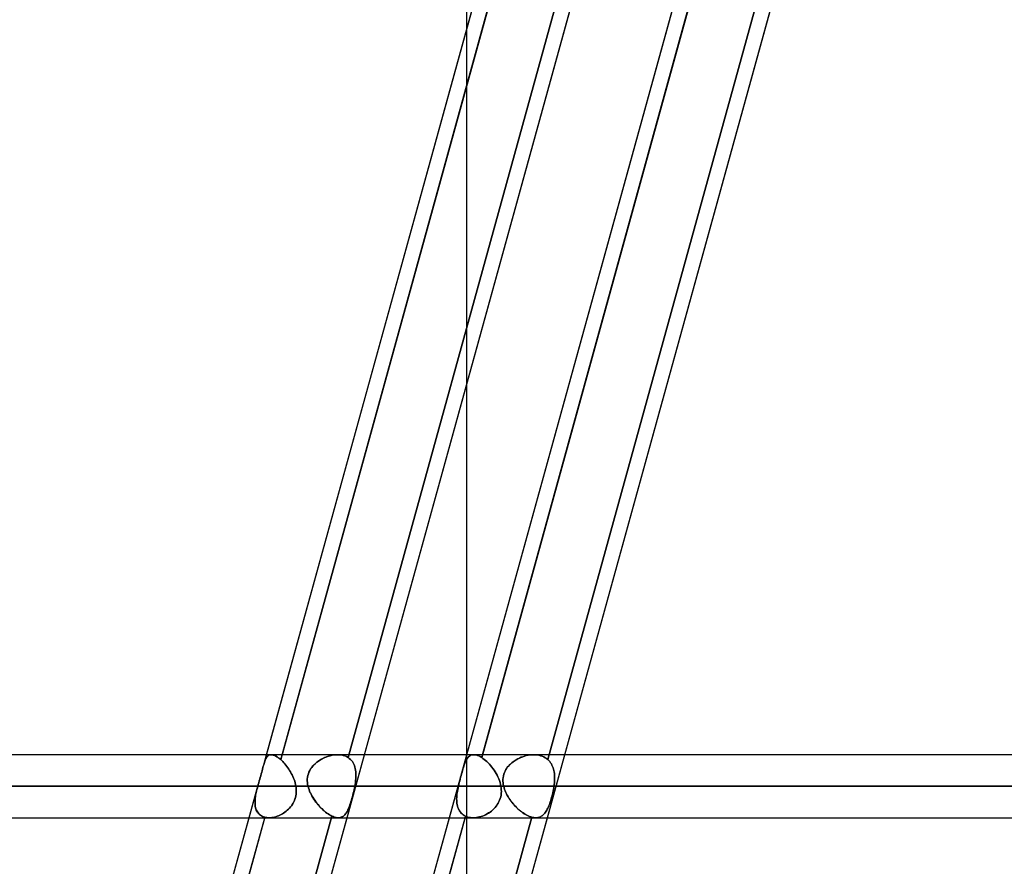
# Model space of a CAD drawing. Header units: millimetres. Extents: x -156 to 156, y -52 to 132.
# Tile 51 of 79: x 24 to 40, y 36 to 50. Entities that reach past the tile are written whole.
import ezdxf

# ---------------------------------------------------------------- set-up
doc = ezdxf.new("R2010")
doc.units = ezdxf.units.MM
doc.layers.add('MAIN-1', color=7, linetype='Continuous')

msp = doc.modelspace()

# ---------------------------------------------------------------- linework, layer by layer
at = {"layer": 'MAIN-1'}
for p, q in [((27.976, 25.399), (38.486, 63.45)), ((26.143, 24.65), (36.654, 62.701)), ((29.325, 24.65), (39.836, 62.701)), ((28.272, 37.989), (31.72, 50.475)), ((28.316, 38.15), (31.575, 49.95)), ((31.826, 49.96), (28.542, 38.072)), ((28.564, 38.15), (31.823, 49.95)), ((29.612, 38.106), (32.891, 49.977)), ((32.891, 49.977), (29.612, 38.106)), ((29.872, 38.15), (33.132, 49.95)), ((31.498, 38.15), (34.757, 49.95)), ((31.5, 49.677), (31.5, 49.95)), ((35.012, 49.977), (31.734, 38.106)), ((31.746, 38.15), (35.005, 49.95)), ((32.785, 38.072), (36.068, 49.96)), ((36.068, 49.96), (32.785, 38.072)), ((33.054, 38.15), (36.314, 49.95)), ((31.5, 44.043), (31.5, 49.677)), ((31.5, 38.157), (31.5, 44.043)), ((31.5, 32.523), (31.5, 38.157)), ((75.642, 38.15), (-75.642, 38.15)), ((75.642, 38.15), (-75.642, 38.15)), ((28.392, 38.15), (-28.392, 38.15)), ((28.392, 38.15), (-28.392, 38.15)), ((28.272, 37.989), (28.316, 38.15)), ((28.278, 38.01), (28.272, 37.989)), ((28.272, 37.989), (28.277, 38.01)), ((28.277, 38.01), (28.283, 38.029)), ((28.283, 38.029), (28.278, 38.01)), ((28.289, 38.047), (28.283, 38.029)), ((28.283, 38.029), (28.289, 38.046)), ((28.296, 38.063), (28.289, 38.047)), ((28.289, 38.046), (28.295, 38.063)), ((28.295, 38.063), (28.302, 38.078)), ((28.302, 38.078), (28.296, 38.063)), ((28.309, 38.092), (28.302, 38.078)), ((28.302, 38.078), (28.309, 38.092)), ((28.317, 38.105), (28.309, 38.092)), ((28.309, 38.092), (28.316, 38.105)), ((28.316, 38.105), (28.325, 38.116)), ((28.325, 38.116), (28.317, 38.105)), ((28.333, 38.126), (28.325, 38.116)), ((28.325, 38.116), (28.333, 38.126)), ((28.343, 38.134), (28.333, 38.126)), ((28.333, 38.126), (28.343, 38.134)), ((28.353, 38.141), (28.343, 38.134)), ((28.343, 38.134), (28.354, 38.141)), ((28.365, 38.146), (28.353, 38.141)), ((28.354, 38.141), (28.365, 38.146)), ((28.377, 38.149), (28.365, 38.146)), ((28.365, 38.146), (28.377, 38.149)), ((28.39, 38.15), (28.377, 38.149)), ((28.377, 38.149), (28.39, 38.15)), ((28.404, 38.149), (28.39, 38.15)), ((28.39, 38.15), (28.39, 38.15)), ((28.39, 38.15), (28.39, 38.15)), ((28.39, 38.15), (28.391, 38.15)), ((28.391, 38.15), (28.391, 38.15)), ((28.391, 38.15), (28.391, 38.15)), ((28.391, 38.15), (28.391, 38.15)), ((28.391, 38.15), (28.407, 38.149)), ((28.418, 38.147), (28.404, 38.149)), ((28.407, 38.149), (28.424, 38.145)), ((28.434, 38.142), (28.418, 38.147)), ((28.424, 38.145), (28.442, 38.139)), ((28.451, 38.135), (28.434, 38.142)), ((28.442, 38.139), (28.46, 38.131)), ((28.468, 38.126), (28.451, 38.135)), ((28.46, 38.131), (28.48, 38.119)), ((28.486, 38.116), (28.468, 38.126)), ((28.48, 38.119), (28.5, 38.106)), ((28.504, 38.103), (28.486, 38.116)), ((28.5, 38.106), (28.521, 38.09)), ((28.523, 38.088), (28.504, 38.103)), ((28.521, 38.09), (28.542, 38.072)), ((28.542, 38.072), (28.523, 38.088)), ((28.542, 38.072), (28.564, 38.15)), ((28.558, 38.057), (28.542, 38.072)), ((28.542, 38.072), (28.558, 38.057)), ((28.575, 38.041), (28.558, 38.057)), ((28.558, 38.057), (28.575, 38.041)), ((28.591, 38.023), (28.575, 38.041)), ((28.575, 38.041), (28.591, 38.023)), ((28.607, 38.005), (28.591, 38.023)), ((28.591, 38.023), (28.607, 38.005)), ((28.623, 37.986), (28.607, 38.005)), ((28.607, 38.005), (28.623, 37.985)), ((29.093, 38.011), (29.072, 37.991)), ((29.075, 37.994), (29.096, 38.013)), ((29.116, 38.03), (29.093, 38.011)), ((29.096, 38.013), (29.118, 38.032)), ((29.14, 38.048), (29.116, 38.03)), ((29.118, 38.032), (29.142, 38.049)), ((29.164, 38.064), (29.14, 38.048)), ((29.142, 38.049), (29.166, 38.065)), ((29.19, 38.079), (29.164, 38.064)), ((29.166, 38.065), (29.192, 38.08)), ((29.216, 38.093), (29.19, 38.079)), ((29.192, 38.08), (29.218, 38.094)), ((29.244, 38.105), (29.216, 38.093)), ((29.218, 38.094), (29.245, 38.106)), ((29.271, 38.117), (29.244, 38.105)), ((29.245, 38.106), (29.273, 38.117)), ((29.3, 38.126), (29.271, 38.117)), ((29.273, 38.117), (29.301, 38.127)), ((29.329, 38.134), (29.3, 38.126)), ((29.301, 38.127), (29.33, 38.135)), ((29.357, 38.141), (29.329, 38.134)), ((29.33, 38.135), (29.358, 38.141)), ((29.386, 38.146), (29.357, 38.141)), ((29.358, 38.141), (29.387, 38.146)), ((29.415, 38.149), (29.386, 38.146)), ((29.387, 38.146), (29.415, 38.149)), ((29.415, 38.149), (29.443, 38.15)), ((29.443, 38.15), (29.415, 38.149)), ((29.443, 38.15), (29.475, 38.149)), ((29.475, 38.149), (29.443, 38.15)), ((31.609, 38.15), (29.447, 38.15)), ((31.609, 38.15), (29.447, 38.15)), ((29.475, 38.149), (29.505, 38.146)), ((29.505, 38.146), (29.475, 38.149)), ((29.505, 38.146), (29.534, 38.14)), ((29.534, 38.14), (29.505, 38.146)), ((29.534, 38.14), (29.562, 38.131)), ((29.562, 38.131), (29.534, 38.14)), ((29.562, 38.131), (29.588, 38.12)), ((29.588, 38.12), (29.562, 38.131)), ((29.588, 38.12), (29.612, 38.106)), ((29.612, 38.106), (29.588, 38.12)), ((29.596, 37.15), (29.872, 38.15)), ((29.612, 38.106), (29.632, 38.093)), ((29.632, 38.093), (29.612, 38.106)), ((29.632, 38.093), (29.65, 38.077)), ((29.65, 38.077), (29.632, 38.093)), ((29.65, 38.077), (29.666, 38.061)), ((29.666, 38.061), (29.65, 38.077)), ((29.666, 38.061), (29.68, 38.042)), ((29.68, 38.042), (29.666, 38.061)), ((29.68, 38.042), (29.693, 38.022)), ((29.693, 38.022), (29.68, 38.042)), ((29.693, 38.022), (29.704, 38.001)), ((29.704, 38.001), (29.693, 38.022)), ((29.704, 38.001), (29.713, 37.979)), ((29.713, 37.979), (29.704, 38.001)), ((31.222, 37.15), (31.498, 38.15)), ((31.465, 38.011), (31.458, 37.991)), ((31.459, 37.994), (31.466, 38.013)), ((31.473, 38.03), (31.465, 38.011)), ((31.466, 38.013), (31.473, 38.032)), ((31.473, 38.032), (31.481, 38.049)), ((31.48, 38.048), (31.473, 38.03)), ((31.489, 38.064), (31.48, 38.048)), ((31.481, 38.049), (31.489, 38.065)), ((31.489, 38.065), (31.498, 38.08)), ((31.497, 38.079), (31.489, 38.064)), ((31.506, 38.093), (31.497, 38.079)), ((31.498, 38.08), (31.507, 38.094)), ((31.516, 38.105), (31.506, 38.093)), ((31.507, 38.094), (31.517, 38.106)), ((31.527, 38.117), (31.516, 38.105)), ((31.517, 38.106), (31.527, 38.117)), ((31.527, 38.117), (31.538, 38.127)), ((31.538, 38.126), (31.527, 38.117)), ((31.538, 38.127), (31.551, 38.135)), ((31.55, 38.134), (31.538, 38.126)), ((31.563, 38.141), (31.55, 38.134)), ((31.551, 38.135), (31.564, 38.141)), ((31.577, 38.146), (31.563, 38.141)), ((31.564, 38.141), (31.577, 38.146)), ((31.592, 38.149), (31.577, 38.146)), ((31.577, 38.146), (31.592, 38.149)), ((31.607, 38.15), (31.592, 38.149)), ((31.592, 38.149), (31.607, 38.15)), ((31.626, 38.149), (31.607, 38.15)), ((31.607, 38.15), (31.626, 38.149)), ((31.646, 38.146), (31.626, 38.149)), ((31.626, 38.149), (31.646, 38.146)), ((31.667, 38.14), (31.646, 38.146)), ((31.646, 38.146), (31.667, 38.14)), ((31.688, 38.131), (31.667, 38.14)), ((31.667, 38.14), (31.688, 38.131)), ((31.711, 38.12), (31.688, 38.131)), ((31.688, 38.131), (31.711, 38.12)), ((31.734, 38.106), (31.711, 38.12)), ((31.711, 38.12), (31.734, 38.106)), ((31.734, 38.106), (31.746, 38.15)), ((31.754, 38.093), (31.734, 38.106)), ((31.734, 38.106), (31.754, 38.093)), ((31.775, 38.077), (31.754, 38.093)), ((31.754, 38.093), (31.774, 38.077)), ((31.774, 38.077), (31.795, 38.061)), ((31.795, 38.061), (31.775, 38.077)), ((31.816, 38.042), (31.795, 38.061)), ((31.795, 38.061), (31.815, 38.042)), ((31.815, 38.042), (31.836, 38.022)), ((31.836, 38.022), (31.816, 38.042)), ((31.856, 38.001), (31.836, 38.022)), ((31.836, 38.022), (31.856, 38.001)), ((31.876, 37.979), (31.856, 38.001)), ((31.856, 38.001), (31.875, 37.979)), ((32.17, 37.982), (32.19, 38.002)), ((32.191, 38.003), (32.171, 37.983)), ((32.19, 38.002), (32.211, 38.021)), ((32.213, 38.022), (32.191, 38.003)), ((32.211, 38.021), (32.233, 38.038)), ((32.235, 38.039), (32.213, 38.022)), ((32.233, 38.038), (32.256, 38.054)), ((32.258, 38.056), (32.235, 38.039)), ((32.256, 38.054), (32.28, 38.07)), ((32.282, 38.071), (32.258, 38.056)), ((32.28, 38.07), (32.306, 38.084)), ((32.307, 38.084), (32.282, 38.071)), ((32.306, 38.084), (32.332, 38.097)), ((32.333, 38.097), (32.307, 38.084)), ((32.332, 38.097), (32.358, 38.108)), ((32.359, 38.109), (32.333, 38.097)), ((32.358, 38.108), (32.386, 38.119)), ((32.387, 38.119), (32.359, 38.109)), ((32.386, 38.119), (32.414, 38.128)), ((32.414, 38.128), (32.387, 38.119)), ((32.414, 38.128), (32.442, 38.136)), ((32.442, 38.136), (32.414, 38.128)), ((32.442, 38.136), (32.471, 38.142)), ((32.471, 38.142), (32.442, 38.136)), ((32.471, 38.142), (32.499, 38.146)), ((32.499, 38.146), (32.471, 38.142)), ((32.499, 38.146), (32.528, 38.149)), ((32.528, 38.149), (32.499, 38.146)), ((32.528, 38.149), (32.556, 38.15)), ((32.556, 38.15), (32.528, 38.149)), ((32.556, 38.15), (32.585, 38.149)), ((32.585, 38.149), (32.556, 38.15)), ((43.2, 38.15), (32.56, 38.15)), ((43.2, 38.15), (32.56, 38.15)), ((32.585, 38.149), (32.614, 38.147)), ((32.614, 38.147), (32.585, 38.149)), ((32.614, 38.147), (32.642, 38.142)), ((32.642, 38.142), (32.614, 38.147)), ((32.642, 38.142), (32.669, 38.135)), ((32.669, 38.135), (32.642, 38.142)), ((32.669, 38.135), (32.695, 38.126)), ((32.695, 38.126), (32.669, 38.135)), ((32.695, 38.126), (32.719, 38.116)), ((32.719, 38.116), (32.695, 38.126)), ((32.719, 38.116), (32.743, 38.103)), ((32.743, 38.103), (32.719, 38.116)), ((32.743, 38.103), (32.765, 38.088)), ((32.765, 38.088), (32.743, 38.103)), ((32.765, 38.088), (32.785, 38.072)), ((32.785, 38.072), (32.765, 38.088)), ((32.778, 37.15), (33.054, 38.15)), ((32.785, 38.072), (32.8, 38.057)), ((32.8, 38.057), (32.785, 38.072)), ((32.8, 38.057), (32.815, 38.041)), ((32.815, 38.041), (32.8, 38.057)), ((32.815, 38.041), (32.828, 38.023)), ((32.828, 38.023), (32.815, 38.041)), ((32.828, 38.023), (32.84, 38.005)), ((32.84, 38.005), (32.828, 38.023)), ((32.84, 38.005), (32.85, 37.985)), ((32.85, 37.986), (32.84, 38.005)), ((28.234, 37.845), (28.226, 37.818)), ((28.226, 37.818), (28.234, 37.845)), ((28.241, 37.872), (28.234, 37.845)), ((28.234, 37.845), (28.241, 37.872)), ((28.247, 37.897), (28.241, 37.872)), ((28.241, 37.872), (28.247, 37.897)), ((28.254, 37.922), (28.247, 37.897)), ((28.247, 37.897), (28.254, 37.922)), ((28.26, 37.946), (28.254, 37.922)), ((28.254, 37.922), (28.26, 37.946)), ((28.266, 37.968), (28.26, 37.946)), ((28.26, 37.946), (28.266, 37.968)), ((28.272, 37.989), (28.266, 37.968)), ((28.266, 37.968), (28.272, 37.989)), ((28.639, 37.965), (28.623, 37.986)), ((28.623, 37.985), (28.639, 37.965)), ((28.654, 37.944), (28.639, 37.965)), ((28.639, 37.965), (28.654, 37.944)), ((28.669, 37.923), (28.654, 37.944)), ((28.654, 37.944), (28.669, 37.923)), ((28.683, 37.9), (28.669, 37.923)), ((28.669, 37.923), (28.683, 37.9)), ((28.697, 37.877), (28.683, 37.9)), ((28.683, 37.9), (28.697, 37.877)), ((28.71, 37.854), (28.697, 37.877)), ((28.697, 37.877), (28.71, 37.854)), ((28.723, 37.829), (28.71, 37.854)), ((28.71, 37.854), (28.723, 37.83)), ((28.973, 37.822), (28.981, 37.849)), ((28.981, 37.848), (28.973, 37.82)), ((28.981, 37.849), (28.991, 37.876)), ((28.991, 37.874), (28.981, 37.848)), ((28.991, 37.876), (29.004, 37.902)), ((29.003, 37.9), (28.991, 37.874)), ((29.017, 37.924), (29.003, 37.9)), ((29.004, 37.902), (29.019, 37.926)), ((29.034, 37.947), (29.017, 37.924)), ((29.019, 37.926), (29.036, 37.95)), ((29.052, 37.97), (29.034, 37.947)), ((29.036, 37.95), (29.054, 37.972)), ((29.072, 37.991), (29.052, 37.97)), ((29.054, 37.972), (29.075, 37.994)), ((29.713, 37.979), (29.721, 37.955)), ((29.721, 37.955), (29.713, 37.979)), ((29.721, 37.955), (29.727, 37.931)), ((29.727, 37.931), (29.721, 37.955)), ((29.727, 37.931), (29.732, 37.906)), ((29.732, 37.906), (29.727, 37.931)), ((29.732, 37.906), (29.735, 37.88)), ((29.735, 37.879), (29.732, 37.906)), ((29.735, 37.88), (29.737, 37.853)), ((29.737, 37.853), (29.735, 37.879)), ((29.737, 37.853), (29.737, 37.825)), ((29.737, 37.825), (29.737, 37.853)), ((31.415, 37.848), (31.407, 37.82)), ((31.408, 37.822), (31.415, 37.849)), ((31.415, 37.849), (31.423, 37.876)), ((31.422, 37.874), (31.415, 37.848)), ((31.43, 37.9), (31.422, 37.874)), ((31.423, 37.876), (31.43, 37.902)), ((31.43, 37.902), (31.437, 37.926)), ((31.437, 37.924), (31.43, 37.9)), ((31.437, 37.926), (31.445, 37.95)), ((31.444, 37.947), (31.437, 37.924)), ((31.451, 37.97), (31.444, 37.947)), ((31.445, 37.95), (31.452, 37.972)), ((31.458, 37.991), (31.451, 37.97)), ((31.452, 37.972), (31.459, 37.994)), ((31.875, 37.979), (31.894, 37.955)), ((31.895, 37.955), (31.876, 37.979)), ((31.894, 37.955), (31.913, 37.931)), ((31.913, 37.931), (31.895, 37.955)), ((31.931, 37.906), (31.913, 37.931)), ((31.913, 37.931), (31.931, 37.906)), ((31.948, 37.879), (31.931, 37.906)), ((31.931, 37.906), (31.947, 37.88)), ((31.947, 37.88), (31.963, 37.853)), ((31.963, 37.853), (31.948, 37.879)), ((31.978, 37.825), (31.963, 37.853)), ((31.963, 37.853), (31.978, 37.825)), ((32.085, 37.841), (32.078, 37.814)), ((32.095, 37.867), (32.085, 37.841)), ((32.085, 37.84), (32.094, 37.866)), ((32.094, 37.866), (32.105, 37.891)), ((32.106, 37.892), (32.095, 37.867)), ((32.105, 37.891), (32.119, 37.915)), ((32.119, 37.916), (32.106, 37.892)), ((32.135, 37.94), (32.119, 37.916)), ((32.119, 37.915), (32.134, 37.939)), ((32.134, 37.939), (32.151, 37.961)), ((32.152, 37.962), (32.135, 37.94)), ((32.151, 37.961), (32.17, 37.982)), ((32.171, 37.983), (32.152, 37.962)), ((32.859, 37.965), (32.85, 37.986)), ((32.85, 37.985), (32.859, 37.965)), ((32.859, 37.965), (32.868, 37.944)), ((32.868, 37.944), (32.859, 37.965)), ((32.868, 37.944), (32.874, 37.923)), ((32.874, 37.923), (32.868, 37.944)), ((32.874, 37.923), (32.88, 37.9)), ((32.88, 37.9), (32.874, 37.923)), ((32.88, 37.9), (32.885, 37.877)), ((32.885, 37.877), (32.88, 37.9)), ((32.885, 37.877), (32.888, 37.854)), ((32.888, 37.854), (32.885, 37.877)), ((32.888, 37.854), (32.891, 37.83)), ((32.891, 37.829), (32.888, 37.854)), ((28.194, 37.706), (28.186, 37.678)), ((28.186, 37.678), (28.194, 37.706)), ((28.202, 37.734), (28.194, 37.706)), ((28.194, 37.706), (28.202, 37.734)), ((28.21, 37.762), (28.202, 37.734)), ((28.202, 37.734), (28.21, 37.762)), ((28.218, 37.79), (28.21, 37.762)), ((28.21, 37.762), (28.218, 37.79)), ((28.226, 37.818), (28.218, 37.79)), ((28.218, 37.79), (28.226, 37.818)), ((28.723, 37.83), (28.734, 37.805)), ((28.734, 37.805), (28.723, 37.829)), ((28.745, 37.78), (28.734, 37.805)), ((28.734, 37.805), (28.745, 37.78)), ((28.755, 37.755), (28.745, 37.78)), ((28.745, 37.78), (28.755, 37.755)), ((28.764, 37.729), (28.755, 37.755)), ((28.755, 37.755), (28.764, 37.729)), ((28.771, 37.703), (28.764, 37.729)), ((28.764, 37.729), (28.771, 37.703)), ((28.778, 37.676), (28.771, 37.703)), ((28.771, 37.703), (28.778, 37.676)), ((28.964, 37.736), (28.965, 37.765)), ((28.965, 37.764), (28.964, 37.735)), ((28.966, 37.707), (28.964, 37.736)), ((28.964, 37.735), (28.966, 37.707)), ((28.965, 37.765), (28.968, 37.793)), ((28.967, 37.792), (28.965, 37.764)), ((28.97, 37.679), (28.966, 37.707)), ((28.966, 37.707), (28.97, 37.678)), ((28.973, 37.82), (28.967, 37.792)), ((28.968, 37.793), (28.973, 37.822)), ((29.729, 37.71), (29.724, 37.68)), ((29.724, 37.68), (29.729, 37.71)), ((29.732, 37.74), (29.729, 37.71)), ((29.729, 37.71), (29.732, 37.739)), ((29.735, 37.769), (29.732, 37.74)), ((29.732, 37.739), (29.735, 37.768)), ((29.737, 37.797), (29.735, 37.769)), ((29.735, 37.768), (29.737, 37.797)), ((29.737, 37.825), (29.737, 37.797)), ((29.737, 37.797), (29.737, 37.825)), ((31.377, 37.707), (31.37, 37.678)), ((31.37, 37.679), (31.377, 37.707)), ((31.377, 37.707), (31.385, 37.736)), ((31.385, 37.735), (31.377, 37.707)), ((31.385, 37.736), (31.392, 37.765)), ((31.392, 37.764), (31.385, 37.735)), ((31.392, 37.765), (31.4, 37.793)), ((31.4, 37.792), (31.392, 37.764)), ((31.4, 37.793), (31.408, 37.822)), ((31.407, 37.82), (31.4, 37.792)), ((31.992, 37.797), (31.978, 37.825)), ((31.978, 37.825), (31.992, 37.797)), ((32.004, 37.768), (31.992, 37.797)), ((31.992, 37.797), (32.004, 37.769)), ((32.004, 37.769), (32.015, 37.74)), ((32.015, 37.739), (32.004, 37.768)), ((32.015, 37.74), (32.025, 37.71)), ((32.025, 37.71), (32.015, 37.739)), ((32.033, 37.68), (32.025, 37.71)), ((32.025, 37.71), (32.033, 37.68)), ((32.074, 37.787), (32.071, 37.76)), ((32.071, 37.759), (32.073, 37.786)), ((32.071, 37.76), (32.071, 37.732)), ((32.071, 37.732), (32.071, 37.759)), ((32.073, 37.704), (32.071, 37.732)), ((32.071, 37.732), (32.073, 37.705)), ((32.073, 37.786), (32.078, 37.813)), ((32.073, 37.705), (32.077, 37.677)), ((32.077, 37.677), (32.073, 37.704)), ((32.078, 37.814), (32.074, 37.787)), ((32.078, 37.813), (32.085, 37.84)), ((32.889, 37.703), (32.886, 37.676)), ((32.886, 37.676), (32.889, 37.703)), ((32.891, 37.729), (32.889, 37.703)), ((32.889, 37.703), (32.891, 37.729)), ((32.891, 37.83), (32.892, 37.805)), ((32.892, 37.805), (32.891, 37.829)), ((32.892, 37.755), (32.891, 37.729)), ((32.891, 37.729), (32.892, 37.755)), ((32.892, 37.805), (32.892, 37.78)), ((32.892, 37.78), (32.892, 37.805)), ((32.892, 37.78), (32.892, 37.755)), ((32.892, 37.755), (32.892, 37.78)), ((-76.102, 37.65), (76.102, 37.65)), ((76.102, 37.65), (-76.102, 37.65)), ((75.416, 37.65), (-75.416, 37.65)), ((-75.416, 37.65), (75.416, 37.65)), ((-28.783, 37.65), (28.783, 37.65)), ((28.783, 37.65), (-28.783, 37.65)), ((28.178, 37.65), (-28.178, 37.65)), ((-28.178, 37.65), (28.178, 37.65)), ((24.794, 25.399), (28.178, 37.65)), ((28.04, 37.15), (28.178, 37.65)), ((28.149, 37.53), (28.144, 37.507)), ((28.144, 37.505), (28.149, 37.529)), ((28.149, 37.529), (28.154, 37.553)), ((28.154, 37.553), (28.149, 37.53)), ((28.154, 37.553), (28.159, 37.577)), ((28.159, 37.577), (28.154, 37.553)), ((28.159, 37.577), (28.165, 37.601)), ((28.165, 37.601), (28.159, 37.577)), ((28.165, 37.601), (28.171, 37.626)), ((28.171, 37.625), (28.165, 37.601)), ((28.171, 37.626), (28.178, 37.65)), ((28.178, 37.65), (28.171, 37.625)), ((28.186, 37.678), (28.178, 37.65)), ((28.178, 37.65), (28.186, 37.678)), ((28.783, 37.65), (28.778, 37.676)), ((28.778, 37.676), (28.783, 37.65)), ((28.786, 37.625), (28.783, 37.65)), ((28.783, 37.65), (28.786, 37.625)), ((28.788, 37.599), (28.786, 37.625)), ((28.786, 37.625), (28.788, 37.599)), ((28.788, 37.549), (28.786, 37.524)), ((28.786, 37.523), (28.788, 37.548)), ((28.789, 37.573), (28.788, 37.599)), ((28.788, 37.599), (28.789, 37.574)), ((28.789, 37.574), (28.788, 37.549)), ((28.788, 37.548), (28.789, 37.573)), ((28.976, 37.65), (28.97, 37.679)), ((28.97, 37.678), (28.976, 37.65)), ((31.364, 37.65), (28.976, 37.65)), ((28.976, 37.65), (31.364, 37.65)), ((28.976, 37.65), (28.983, 37.624)), ((28.983, 37.624), (28.976, 37.65)), ((28.983, 37.624), (28.992, 37.598)), ((28.992, 37.598), (28.983, 37.624)), ((28.992, 37.598), (29.002, 37.573)), ((29.002, 37.573), (28.992, 37.598)), ((29.002, 37.573), (29.012, 37.548)), ((29.013, 37.547), (29.002, 37.573)), ((29.012, 37.548), (29.024, 37.523)), ((29.025, 37.522), (29.013, 37.547)), ((29.694, 37.539), (29.687, 37.511)), ((29.687, 37.51), (29.694, 37.538)), ((29.701, 37.566), (29.694, 37.539)), ((29.694, 37.538), (29.701, 37.566)), ((29.707, 37.594), (29.701, 37.566)), ((29.701, 37.566), (29.707, 37.594)), ((29.713, 37.622), (29.707, 37.594)), ((29.707, 37.594), (29.713, 37.622)), ((29.719, 37.65), (29.713, 37.622)), ((29.713, 37.622), (29.719, 37.65)), ((29.724, 37.68), (29.719, 37.65)), ((29.719, 37.65), (29.724, 37.68)), ((29.719, 37.65), (32.039, 37.65)), ((32.039, 37.65), (29.719, 37.65)), ((31.344, 37.548), (31.341, 37.523)), ((31.341, 37.522), (31.344, 37.547)), ((31.344, 37.547), (31.348, 37.573)), ((31.348, 37.573), (31.344, 37.548)), ((31.348, 37.573), (31.353, 37.598)), ((31.353, 37.598), (31.348, 37.573)), ((31.353, 37.598), (31.358, 37.624)), ((31.358, 37.624), (31.353, 37.598)), ((31.358, 37.624), (31.364, 37.65)), ((31.364, 37.65), (31.358, 37.624)), ((31.364, 37.65), (31.37, 37.679)), ((31.37, 37.678), (31.364, 37.65)), ((32.039, 37.65), (32.033, 37.68)), ((32.033, 37.68), (32.039, 37.65)), ((32.043, 37.622), (32.039, 37.65)), ((32.039, 37.65), (32.043, 37.622)), ((32.044, 37.539), (32.041, 37.511)), ((32.041, 37.51), (32.044, 37.538)), ((32.045, 37.594), (32.043, 37.622)), ((32.043, 37.622), (32.045, 37.594)), ((32.044, 37.538), (32.046, 37.566)), ((32.046, 37.566), (32.044, 37.539)), ((32.046, 37.566), (32.045, 37.594)), ((32.045, 37.594), (32.046, 37.566)), ((32.083, 37.65), (32.077, 37.677)), ((32.077, 37.677), (32.083, 37.65)), ((42.7, 37.65), (32.083, 37.65)), ((32.083, 37.65), (42.7, 37.65)), ((32.083, 37.65), (32.089, 37.625)), ((32.089, 37.626), (32.083, 37.65)), ((32.097, 37.601), (32.089, 37.626)), ((32.089, 37.625), (32.097, 37.601)), ((32.097, 37.601), (32.106, 37.577)), ((32.106, 37.577), (32.097, 37.601)), ((32.106, 37.577), (32.117, 37.553)), ((32.117, 37.553), (32.106, 37.577)), ((32.117, 37.553), (32.128, 37.53)), ((32.128, 37.529), (32.117, 37.553)), ((32.128, 37.53), (32.14, 37.507)), ((32.141, 37.505), (32.128, 37.529)), ((32.864, 37.549), (32.858, 37.524)), ((32.858, 37.523), (32.863, 37.548)), ((32.863, 37.548), (32.869, 37.573)), ((32.869, 37.574), (32.864, 37.549)), ((32.874, 37.599), (32.869, 37.574)), ((32.869, 37.573), (32.874, 37.599)), ((32.878, 37.625), (32.874, 37.599)), ((32.874, 37.599), (32.878, 37.625)), ((32.882, 37.65), (32.878, 37.625)), ((32.878, 37.625), (32.882, 37.65)), ((32.886, 37.676), (32.882, 37.65)), ((32.882, 37.65), (32.886, 37.676)), ((32.882, 37.65), (43.7, 37.65)), ((43.7, 37.65), (32.882, 37.65)), ((28.136, 37.439), (28.134, 37.416)), ((28.134, 37.413), (28.135, 37.436)), ((28.134, 37.416), (28.134, 37.395)), ((28.134, 37.391), (28.134, 37.413)), ((28.134, 37.395), (28.134, 37.373)), ((28.135, 37.37), (28.134, 37.391)), ((28.134, 37.373), (28.136, 37.352)), ((28.135, 37.436), (28.137, 37.459)), ((28.138, 37.461), (28.136, 37.439)), ((28.137, 37.459), (28.14, 37.482)), ((28.141, 37.484), (28.138, 37.461)), ((28.14, 37.482), (28.144, 37.505)), ((28.144, 37.507), (28.141, 37.484)), ((28.726, 37.361), (28.739, 37.382)), ((28.74, 37.382), (28.727, 37.361)), ((28.739, 37.382), (28.751, 37.404)), ((28.751, 37.404), (28.74, 37.382)), ((28.761, 37.427), (28.751, 37.404)), ((28.751, 37.404), (28.761, 37.426)), ((28.77, 37.45), (28.761, 37.427)), ((28.761, 37.426), (28.769, 37.449)), ((28.769, 37.449), (28.776, 37.473)), ((28.777, 37.474), (28.77, 37.45)), ((28.776, 37.473), (28.782, 37.498)), ((28.782, 37.499), (28.777, 37.474)), ((28.786, 37.524), (28.782, 37.499)), ((28.782, 37.498), (28.786, 37.523)), ((29.024, 37.523), (29.037, 37.499)), ((29.039, 37.496), (29.025, 37.522)), ((29.037, 37.499), (29.052, 37.475)), ((29.053, 37.472), (29.039, 37.496)), ((29.052, 37.475), (29.067, 37.451)), ((29.069, 37.447), (29.053, 37.472)), ((29.067, 37.451), (29.083, 37.427)), ((29.085, 37.423), (29.069, 37.447)), ((29.083, 37.427), (29.099, 37.404)), ((29.102, 37.4), (29.085, 37.423)), ((29.099, 37.404), (29.117, 37.381)), ((29.12, 37.377), (29.102, 37.4)), ((29.117, 37.381), (29.135, 37.358)), ((29.138, 37.355), (29.12, 37.377)), ((29.65, 37.382), (29.642, 37.358)), ((29.642, 37.357), (29.65, 37.381)), ((29.658, 37.406), (29.65, 37.382)), ((29.65, 37.381), (29.658, 37.405)), ((29.665, 37.431), (29.658, 37.406)), ((29.658, 37.405), (29.665, 37.43)), ((29.673, 37.457), (29.665, 37.431)), ((29.665, 37.43), (29.673, 37.456)), ((29.68, 37.484), (29.673, 37.457)), ((29.673, 37.456), (29.68, 37.483)), ((29.687, 37.511), (29.68, 37.484)), ((29.68, 37.483), (29.687, 37.51)), ((31.337, 37.475), (31.336, 37.451)), ((31.336, 37.447), (31.337, 37.472)), ((31.336, 37.451), (31.337, 37.427)), ((31.337, 37.423), (31.336, 37.447)), ((31.339, 37.499), (31.337, 37.475)), ((31.337, 37.472), (31.338, 37.496)), ((31.337, 37.427), (31.338, 37.404)), ((31.338, 37.4), (31.337, 37.423)), ((31.338, 37.496), (31.341, 37.522)), ((31.338, 37.404), (31.34, 37.381)), ((31.341, 37.377), (31.338, 37.4)), ((31.341, 37.523), (31.339, 37.499)), ((31.34, 37.381), (31.344, 37.358)), ((31.345, 37.355), (31.341, 37.377)), ((31.996, 37.382), (31.981, 37.358)), ((31.981, 37.357), (31.995, 37.381)), ((31.995, 37.381), (32.008, 37.405)), ((32.008, 37.406), (31.996, 37.382)), ((32.019, 37.431), (32.008, 37.406)), ((32.008, 37.405), (32.019, 37.43)), ((32.029, 37.457), (32.019, 37.431)), ((32.019, 37.43), (32.028, 37.456)), ((32.028, 37.456), (32.036, 37.483)), ((32.036, 37.484), (32.029, 37.457)), ((32.041, 37.511), (32.036, 37.484)), ((32.036, 37.483), (32.041, 37.51)), ((32.14, 37.507), (32.153, 37.484)), ((32.154, 37.482), (32.141, 37.505)), ((32.153, 37.484), (32.167, 37.461)), ((32.169, 37.459), (32.154, 37.482)), ((32.167, 37.461), (32.182, 37.439)), ((32.184, 37.436), (32.169, 37.459)), ((32.182, 37.439), (32.198, 37.416)), ((32.2, 37.413), (32.184, 37.436)), ((32.198, 37.416), (32.215, 37.395)), ((32.217, 37.391), (32.2, 37.413)), ((32.215, 37.395), (32.232, 37.373)), ((32.235, 37.37), (32.217, 37.391)), ((32.232, 37.373), (32.25, 37.352)), ((32.817, 37.382), (32.809, 37.361)), ((32.809, 37.361), (32.817, 37.382)), ((32.824, 37.404), (32.817, 37.382)), ((32.817, 37.382), (32.824, 37.404)), ((32.832, 37.427), (32.824, 37.404)), ((32.824, 37.404), (32.831, 37.426)), ((32.831, 37.426), (32.838, 37.449)), ((32.839, 37.45), (32.832, 37.427)), ((32.838, 37.449), (32.845, 37.473)), ((32.845, 37.474), (32.839, 37.45)), ((32.852, 37.499), (32.845, 37.474)), ((32.845, 37.473), (32.852, 37.498)), ((32.858, 37.524), (32.852, 37.499)), ((32.852, 37.498), (32.858, 37.523)), ((28.136, 37.349), (28.135, 37.37)), ((28.136, 37.352), (28.139, 37.332)), ((28.139, 37.329), (28.136, 37.349)), ((28.139, 37.332), (28.143, 37.312)), ((28.143, 37.31), (28.139, 37.329)), ((28.143, 37.312), (28.148, 37.293)), ((28.149, 37.291), (28.143, 37.31)), ((28.148, 37.293), (28.154, 37.275)), ((28.155, 37.273), (28.149, 37.291)), ((28.154, 37.275), (28.162, 37.258)), ((28.163, 37.257), (28.155, 37.273)), ((28.162, 37.258), (28.171, 37.242)), ((28.172, 37.241), (28.163, 37.257)), ((28.171, 37.242), (28.182, 37.227)), ((28.182, 37.226), (28.172, 37.241)), ((28.182, 37.227), (28.193, 37.213)), ((28.194, 37.212), (28.182, 37.226)), ((28.568, 37.212), (28.588, 37.225)), ((28.589, 37.225), (28.568, 37.213)), ((28.588, 37.225), (28.608, 37.238)), ((28.608, 37.239), (28.589, 37.225)), ((28.608, 37.238), (28.627, 37.253)), ((28.628, 37.253), (28.608, 37.239)), ((28.627, 37.253), (28.646, 37.268)), ((28.646, 37.269), (28.628, 37.253)), ((28.646, 37.268), (28.664, 37.285)), ((28.664, 37.285), (28.646, 37.269)), ((28.664, 37.285), (28.681, 37.303)), ((28.681, 37.303), (28.664, 37.285)), ((28.681, 37.303), (28.697, 37.321)), ((28.698, 37.321), (28.681, 37.303)), ((28.697, 37.321), (28.712, 37.34)), ((28.713, 37.341), (28.698, 37.321)), ((28.712, 37.34), (28.726, 37.361)), ((28.727, 37.361), (28.713, 37.341)), ((29.135, 37.358), (29.154, 37.336)), ((29.157, 37.333), (29.138, 37.355)), ((29.154, 37.336), (29.174, 37.315)), ((29.176, 37.313), (29.157, 37.333)), ((29.174, 37.315), (29.193, 37.295)), ((29.196, 37.293), (29.176, 37.313)), ((29.193, 37.295), (29.213, 37.276)), ((29.216, 37.274), (29.196, 37.293)), ((29.213, 37.276), (29.234, 37.258)), ((29.236, 37.256), (29.216, 37.274)), ((29.234, 37.258), (29.254, 37.241)), ((29.256, 37.24), (29.236, 37.256)), ((29.254, 37.241), (29.275, 37.225)), ((29.276, 37.224), (29.256, 37.24)), ((29.275, 37.225), (29.295, 37.211)), ((29.296, 37.21), (29.276, 37.224)), ((29.582, 37.226), (29.572, 37.212)), ((29.572, 37.211), (29.582, 37.225)), ((29.592, 37.241), (29.582, 37.226)), ((29.582, 37.225), (29.591, 37.24)), ((29.591, 37.24), (29.601, 37.257)), ((29.601, 37.257), (29.592, 37.241)), ((29.61, 37.275), (29.601, 37.257)), ((29.601, 37.257), (29.609, 37.274)), ((29.609, 37.274), (29.618, 37.293)), ((29.618, 37.294), (29.61, 37.275)), ((29.626, 37.314), (29.618, 37.294)), ((29.618, 37.293), (29.626, 37.314)), ((29.634, 37.336), (29.626, 37.314)), ((29.626, 37.314), (29.634, 37.335)), ((29.642, 37.358), (29.634, 37.336)), ((29.634, 37.335), (29.642, 37.357)), ((31.344, 37.358), (31.349, 37.336)), ((31.35, 37.333), (31.345, 37.355)), ((31.349, 37.336), (31.356, 37.315)), ((31.357, 37.313), (31.35, 37.333)), ((31.356, 37.315), (31.363, 37.295)), ((31.364, 37.293), (31.357, 37.313)), ((31.363, 37.295), (31.373, 37.276)), ((31.374, 37.274), (31.364, 37.293)), ((31.373, 37.276), (31.383, 37.258)), ((31.384, 37.256), (31.374, 37.274)), ((31.383, 37.258), (31.395, 37.241)), ((31.396, 37.24), (31.384, 37.256)), ((31.395, 37.241), (31.409, 37.225)), ((31.41, 37.224), (31.396, 37.24)), ((31.409, 37.225), (31.424, 37.211)), ((31.425, 37.21), (31.41, 37.224)), ((31.82, 37.211), (31.843, 37.225)), ((31.844, 37.226), (31.821, 37.212)), ((31.843, 37.225), (31.866, 37.24)), ((31.867, 37.241), (31.844, 37.226)), ((31.866, 37.24), (31.888, 37.257)), ((31.888, 37.257), (31.867, 37.241)), ((31.909, 37.275), (31.888, 37.257)), ((31.888, 37.257), (31.909, 37.274)), ((31.929, 37.294), (31.909, 37.275)), ((31.909, 37.274), (31.928, 37.293)), ((31.928, 37.293), (31.947, 37.314)), ((31.948, 37.314), (31.929, 37.294)), ((31.947, 37.314), (31.965, 37.335)), ((31.965, 37.336), (31.948, 37.314)), ((31.981, 37.358), (31.965, 37.336)), ((31.965, 37.335), (31.981, 37.357)), ((32.253, 37.349), (32.235, 37.37)), ((32.25, 37.352), (32.269, 37.332)), ((32.271, 37.329), (32.253, 37.349)), ((32.269, 37.332), (32.288, 37.312)), ((32.29, 37.31), (32.271, 37.329)), ((32.288, 37.312), (32.308, 37.293)), ((32.31, 37.291), (32.29, 37.31)), ((32.308, 37.293), (32.328, 37.275)), ((32.33, 37.273), (32.31, 37.291)), ((32.328, 37.275), (32.348, 37.258)), ((32.35, 37.257), (32.33, 37.273)), ((32.348, 37.258), (32.369, 37.242)), ((32.37, 37.241), (32.35, 37.257)), ((32.369, 37.242), (32.39, 37.227)), ((32.391, 37.226), (32.37, 37.241)), ((32.39, 37.227), (32.411, 37.213)), ((32.412, 37.212), (32.391, 37.226)), ((32.738, 37.225), (32.727, 37.213)), ((32.727, 37.212), (32.738, 37.225)), ((32.748, 37.239), (32.738, 37.225)), ((32.738, 37.225), (32.748, 37.238)), ((32.758, 37.253), (32.748, 37.239)), ((32.748, 37.238), (32.758, 37.253)), ((32.767, 37.269), (32.758, 37.253)), ((32.758, 37.253), (32.767, 37.268)), ((32.776, 37.285), (32.767, 37.269)), ((32.767, 37.268), (32.776, 37.285)), ((32.785, 37.303), (32.776, 37.285)), ((32.776, 37.285), (32.785, 37.303)), ((32.793, 37.321), (32.785, 37.303)), ((32.785, 37.303), (32.793, 37.321)), ((32.801, 37.341), (32.793, 37.321)), ((32.793, 37.321), (32.801, 37.34)), ((32.809, 37.361), (32.801, 37.341)), ((32.801, 37.34), (32.809, 37.361)), ((-75.632, 37.15), (75.632, 37.15)), ((-75.632, 37.15), (75.632, 37.15)), ((-28.356, 37.15), (28.356, 37.15)), ((-28.356, 37.15), (28.356, 37.15)), ((24.794, 25.399), (28.04, 37.15)), ((28.29, 37.158), (25.005, 25.265)), ((25.028, 25.35), (28.288, 37.15)), ((26.077, 25.305), (29.355, 37.176)), ((29.355, 37.176), (26.077, 25.305)), ((26.337, 25.35), (29.596, 37.15)), ((27.976, 25.399), (31.222, 37.15)), ((28.193, 37.213), (28.207, 37.2)), ((28.207, 37.2), (28.194, 37.212)), ((31.477, 37.176), (28.198, 25.305)), ((28.222, 37.189), (28.207, 37.2)), ((28.207, 37.2), (28.221, 37.189)), ((28.21, 25.35), (31.47, 37.15)), ((28.221, 37.189), (28.236, 37.179)), ((28.237, 37.179), (28.222, 37.189)), ((28.236, 37.179), (28.253, 37.171)), ((28.253, 37.17), (28.237, 37.179)), ((28.253, 37.171), (28.271, 37.163)), ((28.271, 37.163), (28.253, 37.17)), ((28.29, 37.158), (28.271, 37.163)), ((28.271, 37.163), (28.29, 37.158)), ((28.288, 37.15), (28.29, 37.158)), ((28.29, 37.158), (28.3, 37.155)), ((28.301, 37.155), (28.29, 37.158)), ((28.3, 37.155), (28.311, 37.153)), ((28.312, 37.153), (28.301, 37.155)), ((28.311, 37.153), (28.323, 37.152)), ((28.323, 37.152), (28.312, 37.153)), ((28.323, 37.152), (28.334, 37.151)), ((28.334, 37.151), (28.323, 37.152)), ((28.334, 37.151), (28.346, 37.15)), ((28.346, 37.15), (28.334, 37.151)), ((28.346, 37.15), (28.357, 37.15)), ((28.358, 37.15), (28.346, 37.15)), ((28.357, 37.15), (28.378, 37.151)), ((28.378, 37.151), (28.358, 37.15)), ((28.378, 37.151), (28.399, 37.153)), ((28.399, 37.153), (28.378, 37.151)), ((28.399, 37.153), (28.42, 37.156)), ((28.42, 37.156), (28.399, 37.153)), ((28.42, 37.156), (28.441, 37.161)), ((28.441, 37.161), (28.42, 37.156)), ((28.441, 37.161), (28.462, 37.166)), ((28.463, 37.166), (28.441, 37.161)), ((28.462, 37.166), (28.484, 37.173)), ((28.484, 37.173), (28.463, 37.166)), ((28.505, 37.182), (28.484, 37.173)), ((28.484, 37.173), (28.505, 37.181)), ((28.505, 37.181), (28.526, 37.191)), ((28.527, 37.191), (28.505, 37.182)), ((28.526, 37.191), (28.547, 37.201)), ((28.548, 37.201), (28.527, 37.191)), ((28.547, 37.201), (28.568, 37.212)), ((28.568, 37.213), (28.548, 37.201)), ((29.247, 25.265), (32.532, 37.158)), ((32.532, 37.158), (29.247, 25.265)), ((29.295, 37.211), (29.316, 37.198)), ((29.316, 37.197), (29.296, 37.21)), ((29.316, 37.198), (29.336, 37.186)), ((29.336, 37.186), (29.316, 37.197)), ((29.336, 37.186), (29.355, 37.176)), ((29.355, 37.176), (29.336, 37.186)), ((29.373, 37.168), (29.355, 37.176)), ((29.355, 37.176), (29.373, 37.168)), ((29.391, 37.162), (29.373, 37.168)), ((29.373, 37.168), (29.391, 37.162)), ((29.408, 37.156), (29.391, 37.162)), ((29.391, 37.162), (29.408, 37.156)), ((29.425, 37.153), (29.408, 37.156)), ((29.408, 37.156), (29.425, 37.153)), ((29.441, 37.151), (29.425, 37.153)), ((29.425, 37.153), (29.441, 37.151)), ((29.456, 37.15), (29.441, 37.151)), ((29.441, 37.151), (29.456, 37.15)), ((29.471, 37.151), (29.456, 37.15)), ((29.456, 37.15), (29.471, 37.151)), ((29.456, 37.15), (31.601, 37.15)), ((29.456, 37.15), (31.601, 37.15)), ((29.486, 37.153), (29.471, 37.151)), ((29.471, 37.151), (29.486, 37.153)), ((29.501, 37.157), (29.486, 37.153)), ((29.486, 37.153), (29.5, 37.157)), ((29.5, 37.157), (29.514, 37.163)), ((29.514, 37.163), (29.501, 37.157)), ((29.527, 37.17), (29.514, 37.163)), ((29.514, 37.163), (29.527, 37.17)), ((29.519, 25.35), (32.778, 37.15)), ((29.539, 37.178), (29.527, 37.17)), ((29.527, 37.17), (29.539, 37.178)), ((29.551, 37.188), (29.539, 37.178)), ((29.539, 37.178), (29.55, 37.188)), ((29.55, 37.188), (29.561, 37.199)), ((29.562, 37.199), (29.551, 37.188)), ((29.561, 37.199), (29.572, 37.211)), ((29.572, 37.212), (29.562, 37.199)), ((31.424, 37.211), (31.44, 37.198)), ((31.441, 37.197), (31.425, 37.21)), ((31.44, 37.198), (31.458, 37.186)), ((31.458, 37.186), (31.441, 37.197)), ((31.477, 37.176), (31.458, 37.186)), ((31.458, 37.186), (31.477, 37.176)), ((31.47, 37.15), (31.477, 37.176)), ((31.477, 37.176), (31.495, 37.168)), ((31.495, 37.168), (31.477, 37.176)), ((31.495, 37.168), (31.515, 37.162)), ((31.515, 37.162), (31.495, 37.168)), ((31.515, 37.162), (31.536, 37.156)), ((31.535, 37.156), (31.515, 37.162)), ((31.557, 37.153), (31.535, 37.156)), ((31.536, 37.156), (31.557, 37.153)), ((31.557, 37.153), (31.579, 37.151)), ((31.579, 37.151), (31.557, 37.153)), ((31.579, 37.151), (31.601, 37.15)), ((31.601, 37.15), (31.579, 37.151)), ((31.601, 37.15), (31.625, 37.151)), ((31.625, 37.151), (31.601, 37.15)), ((31.625, 37.151), (31.649, 37.153)), ((31.649, 37.153), (31.625, 37.151)), ((31.649, 37.153), (31.674, 37.157)), ((31.674, 37.157), (31.649, 37.153)), ((31.674, 37.157), (31.699, 37.163)), ((31.699, 37.163), (31.674, 37.157)), ((31.699, 37.163), (31.723, 37.17)), ((31.724, 37.17), (31.699, 37.163)), ((31.723, 37.17), (31.748, 37.178)), ((31.749, 37.178), (31.724, 37.17)), ((31.748, 37.178), (31.773, 37.188)), ((31.773, 37.188), (31.749, 37.178)), ((31.773, 37.188), (31.797, 37.199)), ((31.797, 37.199), (31.773, 37.188)), ((31.821, 37.212), (31.797, 37.199)), ((31.797, 37.199), (31.82, 37.211)), ((32.411, 37.213), (32.431, 37.2)), ((32.432, 37.2), (32.412, 37.212)), ((32.431, 37.2), (32.452, 37.189)), ((32.453, 37.189), (32.432, 37.2)), ((32.452, 37.189), (32.473, 37.179)), ((32.473, 37.179), (32.453, 37.189)), ((32.473, 37.179), (32.493, 37.171)), ((32.493, 37.17), (32.473, 37.179)), ((32.493, 37.171), (32.513, 37.163)), ((32.513, 37.163), (32.493, 37.17)), ((32.513, 37.163), (32.532, 37.158)), ((32.532, 37.158), (32.513, 37.163)), ((32.543, 37.155), (32.532, 37.158)), ((32.532, 37.158), (32.543, 37.155)), ((32.553, 37.153), (32.543, 37.155)), ((32.543, 37.155), (32.553, 37.153)), ((32.563, 37.152), (32.553, 37.153)), ((32.553, 37.153), (32.563, 37.152)), ((32.573, 37.151), (32.563, 37.152)), ((32.563, 37.152), (32.573, 37.151)), ((32.583, 37.15), (32.573, 37.151)), ((32.573, 37.151), (32.583, 37.15)), ((32.593, 37.15), (32.583, 37.15)), ((32.583, 37.15), (32.593, 37.15)), ((32.591, 37.15), (43.2, 37.15)), ((32.591, 37.15), (43.2, 37.15)), ((32.609, 37.151), (32.593, 37.15)), ((32.593, 37.15), (32.609, 37.151)), ((32.624, 37.153), (32.609, 37.151)), ((32.609, 37.151), (32.624, 37.153)), ((32.639, 37.156), (32.624, 37.153)), ((32.624, 37.153), (32.639, 37.156)), ((32.653, 37.161), (32.639, 37.156)), ((32.639, 37.156), (32.653, 37.161)), ((32.667, 37.166), (32.653, 37.161)), ((32.653, 37.161), (32.667, 37.166)), ((32.68, 37.173), (32.667, 37.166)), ((32.667, 37.166), (32.68, 37.173)), ((32.693, 37.182), (32.68, 37.173)), ((32.68, 37.173), (32.693, 37.181)), ((32.705, 37.191), (32.693, 37.182)), ((32.693, 37.181), (32.705, 37.191)), ((32.716, 37.201), (32.705, 37.191)), ((32.705, 37.191), (32.716, 37.201)), ((32.727, 37.213), (32.716, 37.201)), ((32.716, 37.201), (32.727, 37.212))]:
    msp.add_line(p, q, dxfattribs=at)

doc.saveas('drawing.dxf')
